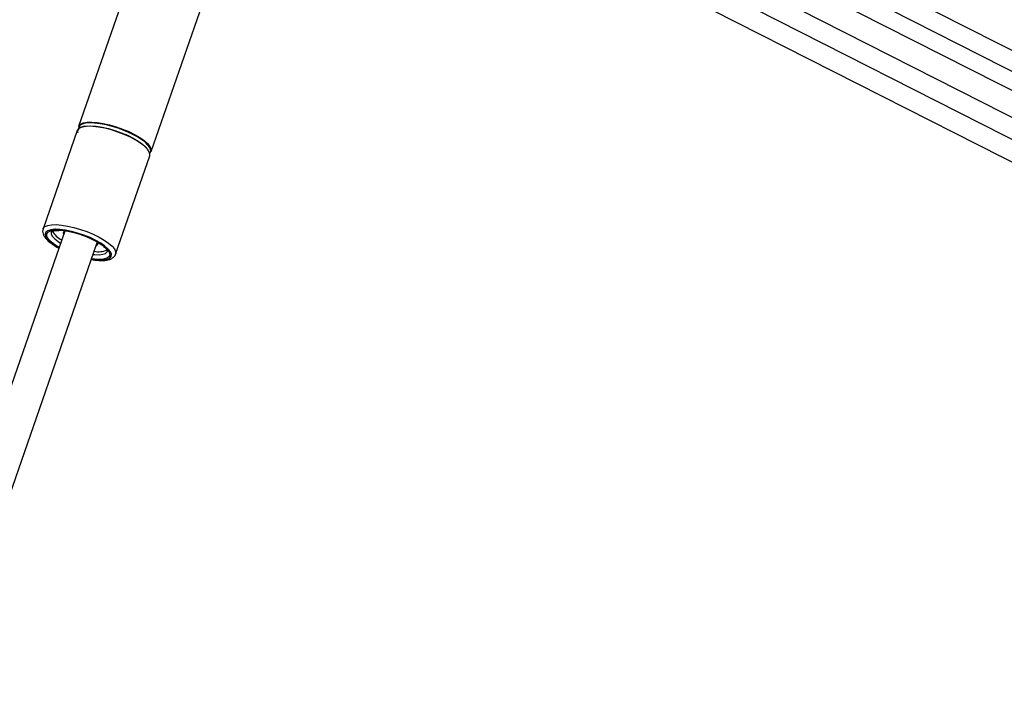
# Model space of a CAD drawing. Header units: millimetres. Extents: x 58489 to 443956, y 19852 to 392375.
# Tile 6 of 66: x 94486 to 108673, y 165700 to 175345. Entities that reach past the tile are written whole.
import ezdxf

# ---------------------------------------------------------------- set-up
doc = ezdxf.new("R2010")
doc.units = ezdxf.units.MM
doc.header["$LTSCALE"] = 50

msp = doc.modelspace()

# ---------------------------------------------------------------- linework, layer by layer
at = {"color": 8, "linetype": 'Continuous', "lineweight": 25}
for p, q in [((96250.88, 180964.86), (124561.44, 166591.29)), ((96046.64, 180791.39), (125481.8, 165846.85)), ((98291.48, 178948.31), (123982.81, 165904.54)), ((95052.9, 172065.06), (94991.09, 172103.93)), ((95042.03, 172148.82), (95074.59, 172127.56))]:
    msp.add_line(p, q, dxfattribs=at)
at = {"color": 7, "linetype": 'Continuous', "lineweight": 25}
for p, q in [((95557.48, 180653.22), (125009.44, 165700.15)), ((97283.66, 179422.23), (95335.22, 173808.04)), ((96381.5, 173444.92), (98329.94, 179059.12)), ((98194.69, 178669.43), (123713.54, 165713.24)), ((102055.06, 178317.97), (124314.11, 167016.82)), ((95314.32, 173747.81), (94822.39, 172330.38)), ((95868.67, 171967.26), (96360.6, 173384.7)), ((95134.36, 172299.8), (93936.81, 168849.19)), ((94821.38, 172327.14), (94822.39, 172330.38)), ((93936.81, 167330.3), (95604.84, 172136.53)), ((94952.24, 172114.1), (94960.82, 172107.74))]:
    msp.add_line(p, q, dxfattribs=at)
at = {"color": 7, "linetype": 'Continuous', "lineweight": 25, "flags": 128}
for points in [[(96229.02, 173566.26), (96159.97, 173609.82), (96080.54, 173651.99), (95993.31, 173691.4), (95901.07, 173726.78), (95806.78, 173757.01), (95713.48, 173781.11), (95624.16, 173798.3), (95541.7, 173808.03), (95468.74, 173809.99), (95407.64, 173804.12), (95360.35, 173790.6), (95328.4, 173769.88), (95314.32, 173747.81)], [(95335.22, 173808.04), (95339.41, 173817.23), (95363.28, 173841.33), (95403.06, 173858.52), (95457.48, 173868.25), (95524.78, 173870.21), (95602.8, 173864.34), (95689.04, 173850.83), (95780.71, 173830.1), (95874.89, 173802.83), (95968.53, 173769.88), (96058.63, 173732.33), (96142.3, 173691.39), (96216.84, 173648.34), (96279.85, 173604.61), (96329.32, 173561.57), (96363.66, 173520.62), (96381.75, 173483.07), (96383.02, 173450.13), (96381.5, 173444.92)], [(96241.89, 173617.87), (96173.72, 173660.87), (96095.32, 173702.5), (96009.21, 173741.4), (95918.16, 173776.33), (95825.09, 173806.17), (95732.99, 173829.95), (95644.83, 173846.92), (95563.43, 173856.53), (95491.41, 173858.47), (95431.1, 173852.67), (95384.42, 173839.33), (95352.88, 173818.87), (95337.49, 173791.95), (95336.01, 173776.6)], [(95348.86, 173784.99), (95351.75, 173786.94), (95391.02, 173803.91), (95444.73, 173813.52), (95511.17, 173815.45), (95588.18, 173809.66), (95673.31, 173796.31), (95763.8, 173775.86), (95856.76, 173748.93), (95949.2, 173716.42), (96038.14, 173679.36), (96120.72, 173638.93), (96194.3, 173596.45), (96256.5, 173553.27), (96305.34, 173510.79), (96311.64, 173504.31)], [(96360.6, 173384.7), (96363.6, 173405.73), (96353.88, 173441.12), (96327.56, 173480.53), (96285.49, 173522.69), (96229.02, 173566.26)], [(95707.24, 172088.72), (95654.15, 172125.03), (95581.64, 172166.47), (95500.04, 172205.64), (95412.29, 172241.14), (95321.56, 172271.67), (95231.13, 172296.15), (95144.28, 172313.68), (95064.14, 172323.63), (95001.57, 172325.82)], [(95036.82, 172314.97), (95097.71, 172311.03), (95178.59, 172299.01), (95265.29, 172279.5), (95354.47, 172253.24), (95442.71, 172221.24), (95526.61, 172184.74), (95602.96, 172145.13), (95668.82, 172103.93), (95710.87, 172072.05)], [(95147.74, 172304.37), (95124, 172293.87), (95112.04, 172275.49), (95117.05, 172251.53), (95117.39, 172250.89)], [(95587.86, 172087.61), (95598.22, 172093.55), (95610.19, 172111.92), (95605.17, 172135.88), (95597.17, 172148.39)]]:
    msp.add_lwpolyline(points, dxfattribs=at)
at = {"color": 8, "linetype": 'Continuous', "lineweight": 25, "flags": 128}
for points in [[(94822.39, 172330.38), (94826.58, 172339.58), (94850.45, 172363.67), (94890.23, 172380.86), (94944.65, 172390.6), (95011.95, 172392.56), (95089.97, 172386.69), (95176.21, 172373.17), (95267.89, 172352.44), (95362.06, 172325.17), (95455.7, 172292.23), (95545.81, 172254.68), (95629.47, 172213.73), (95704.01, 172170.69), (95767.03, 172126.95), (95816.5, 172083.91), (95850.83, 172042.96), (95868.92, 172005.41), (95870.19, 171972.47), (95869.49, 171969.82)], [(95001.57, 172325.82), (94993.6, 172325.63), (94935.23, 172319.63), (94891.11, 172305.83), (94862.86, 172284.73), (94851.5, 172257.1), (94857.42, 172223.93), (94880.42, 172186.43), (94919.67, 172145.94), (94973.75, 172103.93)], [(94991.09, 172103.93), (94938.26, 172145.13), (94900.48, 172184.74), (94879.2, 172221.24), (94875.24, 172253.24), (94888.76, 172279.5), (94919.24, 172299.01), (94965.49, 172311.03), (95025.76, 172315.08), (95036.82, 172314.97)], [(94939.85, 172289.02), (94938.95, 172285.89), (94940.78, 172256.86), (94959.18, 172223.4), (94993.39, 172186.89), (95042.03, 172148.82)], [(94973.75, 172103.93), (95040.71, 172061.93), (95049.99, 172056.69)], [(95520.46, 171893.41), (95556.73, 171888.24), (95632.41, 171882.24), (95697.16, 171884.24), (95748.64, 171894.19), (95784.98, 171911.72), (95804.88, 171936.2), (95807.62, 171966.73), (95793.09, 172002.23), (95761.82, 172041.4), (95714.94, 172082.83), (95707.24, 172088.72)], [(95710.87, 172072.05), (95721.66, 172062.74), (95759.44, 172023.13), (95780.72, 171986.63), (95784.67, 171954.63), (95771.15, 171928.38), (95740.68, 171908.86), (95694.42, 171896.84), (95634.16, 171892.79), (95562.2, 171896.84), (95523.37, 171901.78)], [(95545.06, 171964.27), (95568.89, 171961.88), (95633.02, 171959.95), (95685.37, 171965.74), (95723.81, 171979.03), (95746.77, 171999.27), (95751.5, 172009.5)]]:
    msp.add_lwpolyline(points, dxfattribs=at)
at = {"color": 7, "linetype": 'Continuous', "lineweight": 25}
for centre, radius, start, end in [((95378.92, 173734.87), 57.95, 134.077638, 194.893095), ((96306.11, 173460.59), 68.17, 324.20987, 31.605136), ((95246.41, 172467.78), 334.12, 209.71428, 242.119742), ((95624.57, 172311.38), 308.91, 258.055789, 292.629748)]:
    msp.add_arc(centre, radius, start, end, dxfattribs=at)
at = {"color": 8, "linetype": 'Continuous', "lineweight": 25}
msp.add_arc((96046.63, 173299.17), 373.76, 31.834327, 58.505787, dxfattribs=at)
at = {"color": 7, "linetype": 'Continuous', "lineweight": 25}
for points, knots in [([(94822.23, 172324.11), (94819.81, 172315), (94814.01, 172293.22), (94822.25, 172257.42), (94841.15, 172218.83), (94874.45, 172177.93), (94913.11, 172142.42), (94942.85, 172120.89), (94952.24, 172114.1)], [0, 0, 0, 0, 0.11833212, 0.28278657, 0.4611085, 0.66906449, 0.89550324, 1, 1, 1, 1]), ([(94940.02, 172289.45), (94939.97, 172289.35), (94939.71, 172288.82), (94944.4, 172294.18), (94966.35, 172302.84), (95001.79, 172309.37), (95034.14, 172309.6), (95050.04, 172309.72)], [0, 0, 0, 0, 0.058751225, 0.28734307, 0.52977959, 0.768837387, 1, 1, 1, 1]), ([(94960.82, 172107.74), (94971.58, 172100.44), (94998.42, 172082.2), (95030.11, 172064.64), (95049.1, 172054.12)], [0, 0, 0, 0, 0.40079788, 1, 1, 1, 1]), ([(95519.63, 171891.02), (95535.84, 171888.24), (95579.7, 171880.7), (95644.58, 171876.18), (95713.04, 171877.33), (95770.22, 171886.88), (95815.41, 171904.16), (95847.58, 171929.67), (95866.34, 171954.1), (95868.46, 171969.39), (95868.85, 171972.22)], [0, 0, 0, 0, 0.09325733, 0.25239246, 0.41374522, 0.57902055, 0.72920565, 0.85603218, 0.97338675, 1, 1, 1, 1]), ([(95693.35, 172078.51), (95701.8, 172071.46), (95723.18, 172053.64), (95742.3, 172029.77), (95751.35, 172010.22), (95751.03, 172008.55), (95750.87, 172007.74)], [0, 0, 0, 0, 0.18557237, 0.46953735, 0.74165458, 1, 1, 1, 1])]:
    msp.add_open_spline(points, degree=3, knots=knots, dxfattribs=at)

doc.saveas('drawing.dxf')
